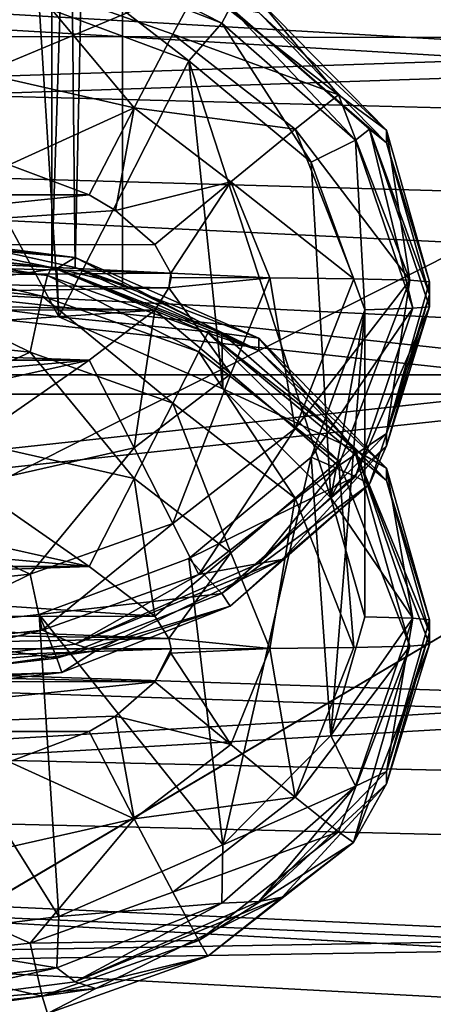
# Model space of a CAD drawing. Header units: metres. Extents: x 0 to 1004, y -708 to 0.
# Tile 68 of 125: x 258 to 271, y -166 to -136. Entities that reach past the tile are written whole.
import ezdxf

# ---------------------------------------------------------------- set-up
doc = ezdxf.new("R2010")
doc.units = ezdxf.units.M

msp = doc.modelspace()

# ---------------------------------------------------------------- linework, layer by layer
at = {"layer": 'top0123410'}
for points in [[(87.78653, -135.652328, 2127.388916), (74.453918, -111.251724, 2111.123535), (914.925781, -137.687225, 2128.745361)], [(74.453918, -111.251724, 2111.123535), (928.733643, -113.109207, 2112.361572), (914.925781, -137.687225, 2128.745361)], [(918.45813, -133.342072, 2129.335449), (85.591202, -133.342072, 2129.335449), (901.799438, -155.053757, 2143.80835)], [(85.591202, -133.342072, 2129.335449), (882.837769, -172.413788, 2155.380371), (901.799438, -155.053757, 2143.80835)], [(85.591202, -133.342072, 2129.335449), (102.249924, -155.053757, 2143.80835), (882.837769, -172.413788, 2155.380371)], [(104.082817, -156.892273, 2141.547363), (87.78653, -135.652328, 2127.388916), (879.812439, -175.058105, 2153.656738)], [(879.812439, -175.058105, 2153.656738), (87.78653, -135.652328, 2127.388916), (898.369934, -158.615219, 2142.695801)], [(87.78653, -135.652328, 2127.388916), (914.925781, -137.687225, 2128.745361), (898.369934, -158.615219, 2142.695801)], [(102.249924, -155.053757, 2143.80835), (820.797729, -194.344879, 2169.999756), (882.837769, -172.413788, 2155.380371)], [(102.249924, -155.053757, 2143.80835), (121.211578, -172.413788, 2155.380371), (820.797729, -194.344879, 2169.999756)], [(122.609673, -173.853394, 2152.853516), (104.082817, -156.892273, 2141.547363), (820.797729, -195.290787, 2167.143799)], [(820.797729, -195.290787, 2167.143799), (104.082817, -156.892273, 2141.547363), (879.812439, -175.058105, 2153.656738)]]:
    msp.add_3dface(points, dxfattribs=at)
at = {"layer": 'top0123412'}
for points in [[(259.13681, -74.453972, 1370.454224), (253.833511, -74.415634, 1372.650635), (257.224396, -142.65654, 1373.03125)], [(259.864807, -143.226456, 1370.809204), (259.13681, -74.453972, 1370.454224), (257.224396, -142.65654, 1373.03125)], [(261.333527, -74.546524, 1365.151733), (259.13681, -74.453972, 1370.454224), (259.864807, -143.226456, 1370.809204)], [(259.138092, -143.218079, 1361.047607), (253.833511, -142.667068, 1358.8396), (259.13681, -74.639084, 1359.849243)], [(253.833511, -142.667068, 1358.8396), (253.833511, -74.677422, 1357.652832), (259.13681, -74.639084, 1359.849243)], [(259.138092, -143.218079, 1361.047607), (259.13681, -74.639084, 1359.849243), (261.333527, -74.546524, 1365.151733)], [(261.333527, -143.748184, 1366.359619), (259.138092, -143.218079, 1361.047607), (261.333527, -74.546524, 1365.151733)], [(261.333527, -143.748184, 1366.359619), (261.333527, -74.546524, 1365.151733), (259.864807, -143.226456, 1370.809204)], [(264.403503, -135.658524, 1941.477539), (259.290771, -133.653824, 1941.442505), (259.448853, -133.111313, 1944.262085)], [(264.668091, -135.165466, 1944.297852), (264.403503, -135.658524, 1941.477539), (259.448853, -133.111313, 1944.262085)], [(263.378174, -136.82605, 1939.034546), (258.749573, -135.092896, 1939.004272), (259.290771, -133.653824, 1941.442505)], [(264.403503, -135.658524, 1941.477539), (263.378174, -136.82605, 1939.034546), (259.290771, -133.653824, 1941.442505)], [(258.468689, -134.422318, 1993.949341), (253.833511, -133.924835, 1993.940674), (253.833511, -136.496506, 1995.7229)], [(253.832748, -144.059509, 1393.660767), (253.832901, -134.54068, 1938.994629), (259.353088, -144.761124, 1393.672974)], [(253.832901, -134.54068, 1938.994629), (258.749573, -135.092896, 1939.004272), (259.353088, -144.761124, 1393.672974)], [(261.692749, -138.275192, 1995.753906), (258.468689, -134.422318, 1993.949341), (253.833511, -136.496506, 1995.7229)], [(262.891876, -135.996094, 1993.976807), (258.468689, -134.422318, 1993.949341), (261.692749, -138.275192, 1995.753906)], [(263.692291, -134.499985, 1991.3479), (258.468689, -134.422318, 1993.949341), (262.891876, -135.996094, 1993.976807)], [(268.013916, -137.874268, 1991.40686), (263.692291, -134.499985, 1991.3479), (262.891876, -135.996094, 1993.976807)], [(265.54953, -134.945114, 1988.300781), (263.692291, -134.499985, 1991.3479), (268.013916, -137.874268, 1991.40686)], [(259.353088, -144.761124, 1393.672974), (258.749573, -135.092896, 1939.004272), (263.378174, -136.82605, 1939.034546)], [(268.547058, -139.284683, 1941.540771), (264.403503, -135.658524, 1941.477539), (264.668091, -135.165466, 1944.297852)], [(268.975861, -138.946838, 1944.363892), (268.547058, -139.284683, 1941.540771), (264.668091, -135.165466, 1944.297852)], [(268.975861, -138.946838, 1944.363892), (264.668091, -135.165466, 1944.297852), (269.499969, -139.361633, 1966.374512)], [(264.668091, -135.165466, 1944.297852), (265.549072, -135.328751, 1966.304077), (269.499969, -139.361633, 1966.374512)], [(265.549072, -135.328751, 1966.304077), (265.54953, -134.945114, 1988.300781), (269.499969, -138.977524, 1988.371094)], [(269.499969, -138.977524, 1988.371094), (265.54953, -134.945114, 1988.300781), (268.013916, -137.874268, 1991.40686)], [(269.499969, -139.361633, 1966.374512), (265.549072, -135.328751, 1966.304077), (269.499969, -138.977524, 1988.371094)], [(267.171417, -139.964554, 1939.089355), (263.378174, -136.82605, 1939.034546), (264.403503, -135.658524, 1941.477539)], [(268.547058, -139.284683, 1941.540771), (267.171417, -139.964554, 1939.089355), (264.403503, -135.658524, 1941.477539)], [(266.679657, -138.941193, 1994.028198), (262.891876, -135.996094, 1993.976807), (261.692749, -138.275192, 1995.753906)], [(268.013916, -137.874268, 1991.40686), (262.891876, -135.996094, 1993.976807), (266.679657, -138.941193, 1994.028198)], [(253.833511, -136.496506, 1995.7229), (257.823792, -140.04335, 1996.390991), (261.692749, -138.275192, 1995.753906)], [(263.378174, -136.82605, 1939.034546), (264.440735, -146.988464, 1393.711914), (259.353088, -144.761124, 1393.672974)], [(267.171417, -139.964554, 1939.089355), (267.779144, -150.375717, 1393.770996), (263.378174, -136.82605, 1939.034546)], [(267.779144, -150.375717, 1393.770996), (264.440735, -146.988464, 1393.711914), (263.378174, -136.82605, 1939.034546)], [(270.227356, -143.625641, 1991.507446), (268.013916, -137.874268, 1991.40686), (266.679657, -138.941193, 1994.028198)], [(269.499969, -138.977524, 1988.371094), (268.013916, -137.874268, 1991.40686), (270.227356, -143.625641, 1991.507446)], [(257.823792, -140.04335, 1996.390991), (260.292236, -140.978745, 1996.407349), (261.692749, -138.275192, 1995.753906)], [(261.692749, -138.275192, 1995.753906), (260.292236, -140.978745, 1996.407349), (261.111847, -141.460876, 1996.415649)], [(261.692749, -138.275192, 1995.753906), (261.111847, -141.460876, 1996.415649), (264.680786, -140.577316, 1995.794189)], [(264.680786, -140.577316, 1995.794189), (266.679657, -138.941193, 1994.028198), (261.692749, -138.275192, 1995.753906)], [(268.490356, -143.580215, 1994.109253), (266.679657, -138.941193, 1994.028198), (264.680786, -140.577316, 1995.794189)], [(268.490356, -143.580215, 1994.109253), (270.227356, -143.625641, 1991.507446), (266.679657, -138.941193, 1994.028198)], [(270.316803, -144.496216, 1941.631836), (268.547058, -139.284683, 1941.540771), (268.975861, -138.946838, 1944.363892)], [(270.833527, -144.446854, 1944.459961), (270.316803, -144.496216, 1941.631836), (268.975861, -138.946838, 1944.363892)], [(270.833527, -144.446854, 1944.459961), (268.975861, -138.946838, 1944.363892), (270.833527, -144.062897, 1966.456543)], [(268.975861, -138.946838, 1944.363892), (269.499969, -139.361633, 1966.374512), (270.833527, -144.062897, 1966.456543)], [(269.499969, -139.361633, 1966.374512), (269.499969, -138.977524, 1988.371094), (270.833527, -143.67894, 1988.453247)], [(270.833527, -143.67894, 1988.453247), (269.499969, -138.977524, 1988.371094), (270.227356, -143.625641, 1991.507446)], [(268.833527, -144.5392, 1939.169189), (267.171417, -139.964554, 1939.089355), (268.547058, -139.284683, 1941.540771)], [(270.316803, -144.496216, 1941.631836), (268.833527, -144.5392, 1939.169189), (268.547058, -139.284683, 1941.540771)], [(270.833527, -144.062897, 1966.456543), (269.499969, -139.361633, 1966.374512), (270.833527, -143.67894, 1988.453247)], [(260.292236, -140.978745, 1996.407349), (257.823792, -140.04335, 1996.390991), (247.374786, -140.978745, 1996.407349)], [(267.779144, -150.375717, 1393.770996), (267.171417, -139.964554, 1939.089355), (268.833527, -144.5392, 1939.169189)], [(261.111847, -141.460876, 1996.415649), (262.335114, -142.522507, 1996.434204), (264.680786, -140.577316, 1995.794189)], [(264.680786, -140.577316, 1995.794189), (262.335114, -142.522507, 1996.434204), (262.821289, -143.409302, 1996.449707)], [(265.888214, -143.549911, 1995.845947), (264.680786, -140.577316, 1995.794189), (262.821289, -143.409302, 1996.449707)], [(265.888214, -143.549911, 1995.845947), (268.490356, -143.580215, 1994.109253), (264.680786, -140.577316, 1995.794189)], [(261.111847, -141.460876, 1996.415649), (260.292236, -140.978745, 1996.407349), (245.319977, -142.536896, 1996.434448)], [(245.319977, -142.536896, 1996.434448), (260.292236, -140.978745, 1996.407349), (247.374786, -140.978745, 1996.407349)], [(262.335114, -142.522507, 1996.434204), (261.111847, -141.460876, 1996.415649), (245.319977, -142.536896, 1996.434448)], [(253.833511, -142.152222, 1388.335205), (253.832916, -142.619492, 1391.172241), (259.290771, -143.258636, 1391.183472)], [(253.833511, -142.405273, 1373.837402), (253.833511, -142.152222, 1388.335205), (259.865326, -142.920441, 1388.348511)], [(259.865326, -142.920441, 1388.348511), (253.833511, -142.152222, 1388.335205), (259.290771, -143.258636, 1391.183472)], [(245.319977, -142.536896, 1996.434448), (245.045654, -142.921997, 1996.441162), (262.821289, -143.409302, 1996.449707)], [(262.335114, -142.522507, 1996.434204), (245.319977, -142.536896, 1996.434448), (262.821289, -143.409302, 1996.449707)], [(259.865326, -142.920441, 1388.348511), (257.224396, -142.65654, 1373.03125), (253.833511, -142.405273, 1373.837402)], [(259.290771, -143.258636, 1391.183472), (253.832916, -142.619492, 1391.172241), (253.832748, -144.059509, 1393.660767)], [(259.138092, -143.218079, 1361.047607), (259.003082, -143.479126, 1344.351563), (253.833511, -142.667068, 1358.8396)], [(259.003082, -143.479126, 1344.351563), (253.833511, -142.92012, 1344.341919), (253.833511, -142.667068, 1358.8396)], [(259.864807, -143.226456, 1370.809204), (257.224396, -142.65654, 1373.03125), (259.865326, -142.920441, 1388.348511)], [(262.821289, -143.409302, 1996.449707), (245.045654, -142.921997, 1996.441162), (244.833511, -143.539322, 1996.452026)], [(259.003082, -143.479126, 1344.351563), (258.842621, -144.117615, 1341.307861), (253.833511, -142.92012, 1344.341919)], [(258.842621, -144.117615, 1341.307861), (253.833511, -143.579407, 1341.298462), (253.833511, -142.92012, 1344.341919)], [(259.865326, -142.920441, 1388.348511), (259.290771, -143.258636, 1391.183472), (264.403503, -145.263336, 1391.218384)], [(265.54953, -145.41655, 1388.39209), (259.864807, -143.226456, 1370.809204), (259.865326, -142.920441, 1388.348511)], [(265.54953, -145.41655, 1388.39209), (259.865326, -142.920441, 1388.348511), (264.403503, -145.263336, 1391.218384)], [(262.821289, -143.409302, 1996.449707), (244.833511, -143.539322, 1996.452026), (262.766571, -143.860794, 1996.457642)], [(259.290771, -143.258636, 1391.183472), (253.832748, -144.059509, 1393.660767), (259.353088, -144.761124, 1393.672974)], [(263.973511, -145.256058, 1344.38269), (259.003082, -143.479126, 1344.351563), (259.138092, -143.218079, 1361.047607)], [(265.549072, -145.800201, 1366.395508), (263.973511, -145.256058, 1344.38269), (259.138092, -143.218079, 1361.047607)], [(259.138092, -143.218079, 1361.047607), (261.333527, -143.748184, 1366.359619), (265.549072, -145.800201, 1366.395508)], [(264.403503, -145.263336, 1391.218384), (259.290771, -143.258636, 1391.183472), (259.353088, -144.761124, 1393.672974)], [(261.333527, -143.748184, 1366.359619), (259.864807, -143.226456, 1370.809204), (265.549072, -145.800201, 1366.395508)], [(259.864807, -143.226456, 1370.809204), (265.54953, -145.41655, 1388.39209), (265.549072, -145.800201, 1366.395508)], [(262.833527, -143.539322, 1996.452026), (262.821289, -143.409302, 1996.449707), (262.766571, -143.860794, 1996.457642)], [(262.833527, -143.539322, 1996.452026), (265.888214, -143.549911, 1995.845947), (262.821289, -143.409302, 1996.449707)], [(262.766571, -143.860794, 1996.457642), (244.833511, -143.539322, 1996.452026), (245.045654, -144.156662, 1996.462769)], [(258.842621, -144.117615, 1341.307861), (258.468689, -145.859116, 1338.735474), (253.833511, -143.579407, 1341.298462)], [(258.468689, -145.859116, 1338.735474), (253.833511, -145.361633, 1338.726807), (253.833511, -143.579407, 1341.298462)], [(263.692291, -145.845947, 1341.338013), (258.842621, -144.117615, 1341.307861), (259.003082, -143.479126, 1344.351563)], [(263.973511, -145.256058, 1344.38269), (263.692291, -145.845947, 1341.338013), (259.003082, -143.479126, 1344.351563)], [(262.833527, -143.539322, 1996.452026), (262.766571, -143.860794, 1996.457642), (265.888214, -143.549911, 1995.845947)], [(262.766571, -143.860794, 1996.457642), (264.680786, -146.522491, 1995.897949), (265.888214, -143.549911, 1995.845947)], [(265.888214, -143.549911, 1995.845947), (264.680786, -146.522491, 1995.897949), (266.679657, -148.219254, 1994.190186)], [(266.679657, -148.219254, 1994.190186), (268.490356, -143.580215, 1994.109253), (265.888214, -143.549911, 1995.845947)], [(270.227356, -143.625641, 1991.507446), (268.490356, -143.580215, 1994.109253), (266.679657, -148.219254, 1994.190186)], [(268.013916, -149.376999, 1991.607666), (270.227356, -143.625641, 1991.507446), (266.679657, -148.219254, 1994.190186)], [(270.227356, -143.625641, 1991.507446), (268.013916, -149.376999, 1991.607666), (269.499969, -148.380371, 1988.535278)], [(270.833527, -143.67894, 1988.453247), (270.227356, -143.625641, 1991.507446), (269.499969, -148.380371, 1988.535278)], [(270.833527, -143.67894, 1988.453247), (269.499969, -148.380371, 1988.535278), (270.833527, -144.062897, 1966.456543)], [(262.766571, -143.860794, 1996.457642), (245.045654, -144.156662, 1996.462769), (262.335114, -144.556137, 1996.469727)], [(262.766571, -143.860794, 1996.457642), (262.335114, -144.556137, 1996.469727), (264.680786, -146.522491, 1995.897949)], [(269.499969, -148.380371, 1988.535278), (269.499725, -148.764328, 1966.538574), (270.833527, -144.062897, 1966.456543)], [(270.833527, -144.062897, 1966.456543), (269.499725, -148.764328, 1966.538574), (270.833527, -144.446854, 1944.459961)], [(245.045654, -144.156662, 1996.462769), (245.319977, -144.541763, 1996.469482), (262.335114, -144.556137, 1996.469727)], [(262.891876, -147.432892, 1338.762939), (258.468689, -145.859116, 1338.735474), (258.842621, -144.117615, 1341.307861)], [(263.692291, -145.845947, 1341.338013), (262.891876, -147.432892, 1338.762939), (258.842621, -144.117615, 1341.307861)], [(262.335114, -144.556137, 1996.469727), (245.319977, -144.541763, 1996.469482), (246.555176, -145.617767, 1996.488281)], [(262.335114, -144.556137, 1996.469727), (246.555176, -145.617767, 1996.488281), (260.292236, -146.099915, 1996.496704)], [(262.335114, -144.556137, 1996.469727), (260.292236, -146.099915, 1996.496704), (261.692749, -148.824615, 1995.93811)], [(262.335114, -144.556137, 1996.469727), (261.692749, -148.824615, 1995.93811), (264.680786, -146.522491, 1995.897949)], [(268.547058, -149.707748, 1941.722778), (267.171417, -149.113831, 1939.249023), (270.316803, -144.496216, 1941.631836)], [(267.171417, -149.113831, 1939.249023), (268.833527, -144.5392, 1939.169189), (270.316803, -144.496216, 1941.631836)], [(268.833527, -144.5392, 1939.169189), (267.171417, -149.113831, 1939.249023), (267.779205, -157.740265, 1393.899536)], [(268.833527, -154.058044, 1393.835327), (267.779144, -150.375717, 1393.770996), (268.833527, -144.5392, 1939.169189)], [(268.833527, -154.058044, 1393.835327), (268.833527, -144.5392, 1939.169189), (267.779205, -157.740265, 1393.899536)], [(270.316803, -144.496216, 1941.631836), (270.833527, -144.446854, 1944.459961), (268.547058, -149.707748, 1941.722778)], [(270.833527, -144.446854, 1944.459961), (268.975861, -149.946869, 1944.555908), (268.547058, -149.707748, 1941.722778)], [(269.499725, -148.764328, 1966.538574), (268.975861, -149.946869, 1944.555908), (270.833527, -144.446854, 1944.459961)], [(264.403503, -145.263336, 1391.218384), (259.353088, -144.761124, 1393.672974), (264.440735, -146.988464, 1393.711914)], [(268.013916, -149.22023, 1341.396851), (263.692291, -145.845947, 1341.338013), (263.973511, -145.256058, 1344.38269)], [(268.48056, -148.780334, 1344.444092), (268.013916, -149.22023, 1341.396851), (263.973511, -145.256058, 1344.38269)], [(268.48056, -148.780334, 1344.444092), (263.973511, -145.256058, 1344.38269), (269.499969, -149.833069, 1366.46582)], [(263.973511, -145.256058, 1344.38269), (265.549072, -145.800201, 1366.395508), (269.499969, -149.833069, 1366.46582)], [(265.54953, -145.41655, 1388.39209), (264.403503, -145.263336, 1391.218384), (268.547058, -148.889496, 1391.281738)], [(268.547058, -148.889496, 1391.281738), (264.403503, -145.263336, 1391.218384), (264.440735, -146.988464, 1393.711914)], [(258.468689, -145.859116, 1338.735474), (253.833511, -147.993942, 1337.0354), (253.833511, -145.361633, 1338.726807)], [(265.549072, -145.800201, 1366.395508), (265.54953, -145.41655, 1388.39209), (269.499969, -149.448975, 1388.462524)], [(269.499969, -149.448975, 1388.462524), (265.54953, -145.41655, 1388.39209), (268.547058, -148.889496, 1391.281738)], [(246.555176, -145.617767, 1996.488281), (247.374786, -146.099915, 1996.496704), (260.292236, -146.099915, 1996.496704)], [(261.692749, -149.772629, 1337.066406), (253.833511, -147.993942, 1337.0354), (258.468689, -145.859116, 1338.735474)], [(262.891876, -147.432892, 1338.762939), (261.692749, -149.772629, 1337.066406), (258.468689, -145.859116, 1338.735474)], [(266.679657, -150.377991, 1338.814331), (262.891876, -147.432892, 1338.762939), (263.692291, -145.845947, 1341.338013)], [(268.013916, -149.22023, 1341.396851), (266.679657, -150.377991, 1338.814331), (263.692291, -145.845947, 1341.338013)], [(269.499969, -149.833069, 1366.46582), (265.549072, -145.800201, 1366.395508), (269.499969, -149.448975, 1388.462524)], [(260.292236, -146.099915, 1996.496704), (247.374786, -146.099915, 1996.496704), (249.843231, -147.035309, 1996.513062)], [(249.843231, -147.035309, 1996.513062), (253.833511, -147.538712, 1996.521851), (260.292236, -146.099915, 1996.496704)], [(260.292236, -146.099915, 1996.496704), (253.833511, -150.603302, 1995.969116), (261.692749, -148.824615, 1995.93811)], [(260.292236, -146.099915, 1996.496704), (253.833511, -147.538712, 1996.521851), (253.833511, -150.603302, 1995.969116)], [(264.680786, -146.522491, 1995.897949), (261.692749, -148.824615, 1995.93811), (262.891876, -151.164352, 1994.241577)], [(264.680786, -146.522491, 1995.897949), (262.891876, -151.164352, 1994.241577), (266.679657, -148.219254, 1994.190186)], [(268.547058, -148.889496, 1391.281738), (264.440735, -146.988464, 1393.711914), (267.779144, -150.375717, 1393.770996)], [(264.680786, -152.074753, 1337.106567), (261.692749, -149.772629, 1337.066406), (262.891876, -147.432892, 1338.762939)], [(266.679657, -150.377991, 1338.814331), (264.680786, -152.074753, 1337.106567), (262.891876, -147.432892, 1338.762939)], [(260.292236, -152.49733, 1336.507813), (253.833511, -147.993942, 1337.0354), (261.692749, -149.772629, 1337.066406)], [(260.292236, -152.49733, 1336.507813), (253.833511, -151.058517, 1336.482666), (253.833511, -147.993942, 1337.0354)], [(266.679657, -148.219254, 1994.190186), (262.891876, -151.164352, 1994.241577), (263.692291, -152.751297, 1991.666504)], [(263.692291, -152.751297, 1991.666504), (268.013916, -149.376999, 1991.607666), (266.679657, -148.219254, 1994.190186)], [(269.499969, -148.380371, 1988.535278), (265.54953, -152.412781, 1988.605713), (269.499725, -148.764328, 1966.538574)], [(269.499969, -148.380371, 1988.535278), (268.013916, -149.376999, 1991.607666), (265.54953, -152.412781, 1988.605713)], [(261.692749, -148.824615, 1995.93811), (253.833511, -150.603302, 1995.969116), (258.468689, -152.738113, 1994.269043)], [(261.692749, -148.824615, 1995.93811), (258.468689, -152.738113, 1994.269043), (262.891876, -151.164352, 1994.241577)], [(265.54953, -152.412781, 1988.605713), (266.274414, -152.283112, 1966.600098), (269.499725, -148.764328, 1966.538574)], [(269.499725, -148.764328, 1966.538574), (266.274414, -152.283112, 1966.600098), (268.975861, -149.946869, 1944.555908)], [(270.316803, -154.101028, 1391.372681), (268.547058, -148.889496, 1391.281738), (267.779144, -150.375717, 1393.770996)], [(270.227356, -154.971603, 1341.49707), (268.013916, -149.22023, 1341.396851), (268.48056, -148.780334, 1344.444092)], [(270.833527, -154.918289, 1344.55127), (270.227356, -154.971603, 1341.49707), (268.48056, -148.780334, 1344.444092)], [(270.833527, -154.918289, 1344.55127), (268.48056, -148.780334, 1344.444092), (270.833527, -154.534348, 1366.547974)], [(268.48056, -148.780334, 1344.444092), (269.499969, -149.833069, 1366.46582), (270.833527, -154.534348, 1366.547974)], [(269.499969, -149.448975, 1388.462524), (268.547058, -148.889496, 1391.281738), (270.316803, -154.101028, 1391.372681)], [(263.378174, -152.25238, 1939.303833), (267.171417, -149.113831, 1939.249023), (268.547058, -149.707748, 1941.722778)], [(267.171417, -149.113831, 1939.249023), (263.378174, -152.25238, 1939.303833), (264.440704, -161.12767, 1393.95874)], [(267.779205, -157.740265, 1393.899536), (267.171417, -149.113831, 1939.249023), (264.440704, -161.12767, 1393.95874)], [(268.490356, -155.017014, 1338.895264), (266.679657, -150.377991, 1338.814331), (268.013916, -149.22023, 1341.396851)], [(270.227356, -154.971603, 1341.49707), (268.490356, -155.017014, 1338.895264), (268.013916, -149.22023, 1341.396851)], [(268.013916, -149.376999, 1991.607666), (263.692291, -152.751297, 1991.666504), (265.54953, -152.412781, 1988.605713)], [(269.499969, -149.833069, 1366.46582), (269.499969, -149.448975, 1388.462524), (270.833527, -154.150391, 1388.544556)], [(270.833527, -154.150391, 1388.544556), (269.499969, -149.448975, 1388.462524), (270.316803, -154.101028, 1391.372681)], [(262.335114, -154.041107, 1336.53479), (260.292236, -152.49733, 1336.507813), (261.692749, -149.772629, 1337.066406)], [(262.335114, -154.041107, 1336.53479), (261.692749, -149.772629, 1337.066406), (264.680786, -152.074753, 1337.106567)], [(264.403503, -153.333908, 1941.786011), (263.378174, -152.25238, 1939.303833), (268.547058, -149.707748, 1941.722778)], [(268.547058, -149.707748, 1941.722778), (268.975861, -149.946869, 1944.555908), (264.403503, -153.333908, 1941.786011)], [(270.833527, -154.534348, 1366.547974), (269.499969, -149.833069, 1366.46582), (270.833527, -154.150391, 1388.544556)], [(268.975861, -149.946869, 1944.555908), (264.668091, -153.728241, 1944.621948), (264.403503, -153.333908, 1941.786011)], [(266.274414, -152.283112, 1966.600098), (264.668091, -153.728241, 1944.621948), (268.975861, -149.946869, 1944.555908)], [(265.888214, -155.047333, 1337.158569), (264.680786, -152.074753, 1337.106567), (266.679657, -150.377991, 1338.814331)], [(268.490356, -155.017014, 1338.895264), (265.888214, -155.047333, 1337.158569), (266.679657, -150.377991, 1338.814331)], [(267.779144, -150.375717, 1393.770996), (268.833527, -154.058044, 1393.835327), (270.316803, -154.101028, 1391.372681)], [(253.833511, -150.603302, 1995.969116), (253.833511, -153.235596, 1994.27771), (258.468689, -152.738113, 1994.269043)], [(249.843231, -151.561935, 1336.491455), (253.833511, -151.058517, 1336.482666), (260.292236, -152.49733, 1336.507813)], [(262.891876, -151.164352, 1994.241577), (258.468689, -152.738113, 1994.269043), (258.842621, -154.47963, 1991.696655)], [(262.891876, -151.164352, 1994.241577), (258.842621, -154.47963, 1991.696655), (263.692291, -152.751297, 1991.666504)], [(260.292236, -152.49733, 1336.507813), (247.374786, -152.49733, 1336.507813), (249.843231, -151.561935, 1336.491455)], [(258.749542, -153.985458, 1939.334106), (263.378174, -152.25238, 1939.303833), (264.403503, -153.333908, 1941.786011)], [(264.440704, -161.12767, 1393.95874), (263.378174, -152.25238, 1939.303833), (258.749542, -153.985458, 1939.334106)], [(265.54953, -152.412781, 1988.605713), (259.865326, -154.908905, 1988.64917), (266.274414, -152.283112, 1966.600098)], [(259.865326, -154.908905, 1988.64917), (260.501801, -155.114548, 1966.649414), (266.274414, -152.283112, 1966.600098)], [(266.274414, -152.283112, 1966.600098), (260.501801, -155.114548, 1966.649414), (264.668091, -153.728241, 1944.621948)], [(262.766571, -154.73645, 1336.546875), (262.335114, -154.041107, 1336.53479), (264.680786, -152.074753, 1337.106567)], [(262.766571, -154.73645, 1336.546875), (264.680786, -152.074753, 1337.106567), (265.888214, -155.047333, 1337.158569)], [(262.335114, -154.041107, 1336.53479), (246.555176, -152.979477, 1336.516235), (260.292236, -152.49733, 1336.507813)], [(246.555176, -152.979477, 1336.516235), (247.374786, -152.49733, 1336.507813), (260.292236, -152.49733, 1336.507813)], [(265.54953, -152.412781, 1988.605713), (263.692291, -152.751297, 1991.666504), (259.865326, -154.908905, 1988.64917)], [(258.468689, -152.738113, 1994.269043), (253.833511, -155.017838, 1991.706055), (258.842621, -154.47963, 1991.696655)], [(258.468689, -152.738113, 1994.269043), (253.833511, -153.235596, 1994.27771), (253.833511, -155.017838, 1991.706055)], [(263.692291, -152.751297, 1991.666504), (258.842621, -154.47963, 1991.696655), (259.865326, -154.908905, 1988.64917)], [(245.319977, -154.055481, 1336.535034), (246.555176, -152.979477, 1336.516235), (262.335114, -154.041107, 1336.53479)], [(259.290771, -155.338608, 1941.821045), (258.749542, -153.985458, 1939.334106), (264.403503, -153.333908, 1941.786011)], [(264.403503, -153.333908, 1941.786011), (264.668091, -153.728241, 1944.621948), (259.290771, -155.338608, 1941.821045)], [(264.668091, -153.728241, 1944.621948), (259.448853, -155.782379, 1944.657715), (259.290771, -155.338608, 1941.821045)], [(260.501801, -155.114548, 1966.649414), (259.448853, -155.782379, 1944.657715), (264.668091, -153.728241, 1944.621948)], [(262.766571, -154.73645, 1336.546875), (245.045654, -154.440582, 1336.541748), (245.319977, -154.055481, 1336.535034)], [(262.766571, -154.73645, 1336.546875), (245.319977, -154.055481, 1336.535034), (262.335114, -154.041107, 1336.53479)], [(253.833008, -154.537766, 1939.34375), (258.749542, -153.985458, 1939.334106), (259.290771, -155.338608, 1941.821045)], [(258.749542, -153.985458, 1939.334106), (253.833008, -154.537766, 1939.34375), (259.35321, -163.354965, 1393.997559)], [(264.440704, -161.12767, 1393.95874), (258.749542, -153.985458, 1939.334106), (259.35321, -163.354965, 1393.997559)], [(268.833527, -154.058044, 1393.835327), (267.779205, -157.740265, 1393.899536), (270.316803, -154.101028, 1391.372681)], [(267.779205, -157.740265, 1393.899536), (268.547058, -159.312546, 1391.463623), (270.316803, -154.101028, 1391.372681)], [(270.316803, -154.101028, 1391.372681), (268.547058, -159.312546, 1391.463623), (269.499969, -158.851807, 1388.626709)], [(270.833527, -154.150391, 1388.544556), (270.316803, -154.101028, 1391.372681), (269.499969, -158.851807, 1388.626709)], [(270.833527, -154.150391, 1388.544556), (269.499969, -158.851807, 1388.626709), (270.833527, -154.534348, 1366.547974)], [(244.833511, -155.057907, 1336.55249), (245.045654, -154.440582, 1336.541748), (262.766571, -154.73645, 1336.546875)], [(262.833527, -155.057907, 1336.55249), (244.833511, -155.057907, 1336.55249), (262.766571, -154.73645, 1336.546875)], [(259.35321, -163.354965, 1393.997559), (253.833008, -154.537766, 1939.34375), (253.832748, -164.05661, 1394.009766)], [(253.832916, -155.977737, 1941.832275), (253.833008, -154.537766, 1939.34375), (259.290771, -155.338608, 1941.821045)], [(259.865326, -154.908905, 1988.64917), (258.842621, -154.47963, 1991.696655), (253.833511, -155.677124, 1988.662598)], [(258.842621, -154.47963, 1991.696655), (253.833511, -155.017838, 1991.706055), (253.833511, -155.677124, 1988.662598)], [(262.833527, -155.057907, 1336.55249), (262.766571, -154.73645, 1336.546875), (265.888214, -155.047333, 1337.158569)], [(269.499969, -158.851807, 1388.626709), (269.499725, -159.235764, 1366.630005), (270.833527, -154.534348, 1366.547974)], [(270.833527, -154.534348, 1366.547974), (269.499725, -159.235764, 1366.630005), (270.833527, -154.918289, 1344.55127)], [(262.833527, -155.057907, 1336.55249), (245.045654, -155.675247, 1336.563232), (244.833511, -155.057907, 1336.55249)], [(262.335114, -156.074722, 1336.570313), (245.045654, -155.675247, 1336.563232), (262.833527, -155.057907, 1336.55249)], [(259.865326, -154.908905, 1988.64917), (253.833511, -155.677124, 1988.662598), (260.501801, -155.114548, 1966.649414)], [(262.821289, -155.187927, 1336.55481), (262.335114, -156.074722, 1336.570313), (262.833527, -155.057907, 1336.55249)], [(262.833527, -155.057907, 1336.55249), (265.888214, -155.047333, 1337.158569), (262.821289, -155.187927, 1336.55481)], [(265.888214, -155.047333, 1337.158569), (264.680786, -158.019913, 1337.210327), (262.821289, -155.187927, 1336.55481)], [(264.680786, -158.019913, 1337.210327), (265.888214, -155.047333, 1337.158569), (266.679657, -159.656052, 1338.976196)], [(265.888214, -155.047333, 1337.158569), (268.490356, -155.017014, 1338.895264), (266.679657, -159.656052, 1338.976196)], [(270.227356, -154.971603, 1341.49707), (268.013916, -160.722977, 1341.597656), (266.679657, -159.656052, 1338.976196)], [(266.679657, -159.656052, 1338.976196), (268.490356, -155.017014, 1338.895264), (270.227356, -154.971603, 1341.49707)], [(268.48056, -161.056259, 1344.658447), (268.013916, -160.722977, 1341.597656), (270.227356, -154.971603, 1341.49707)], [(270.833527, -154.918289, 1344.55127), (268.48056, -161.056259, 1344.658447), (270.227356, -154.971603, 1341.49707)], [(269.499725, -159.235764, 1366.630005), (268.48056, -161.056259, 1344.658447), (270.833527, -154.918289, 1344.55127)], [(259.290771, -155.338608, 1941.821045), (259.448853, -155.782379, 1944.657715), (253.832916, -155.977737, 1941.832275)], [(253.833511, -155.677124, 1988.662598), (253.833511, -156.061066, 1966.666016), (260.501801, -155.114548, 1966.649414)], [(260.501801, -155.114548, 1966.649414), (253.833511, -156.061066, 1966.666016), (259.448853, -155.782379, 1944.657715)], [(264.680786, -158.019913, 1337.210327), (262.335114, -156.074722, 1336.570313), (262.821289, -155.187927, 1336.55481)], [(262.335114, -156.074722, 1336.570313), (245.319977, -156.060349, 1336.569946), (245.045654, -155.675247, 1336.563232)], [(259.448853, -155.782379, 1944.657715), (253.832932, -156.445023, 1944.669312), (253.832916, -155.977737, 1941.832275)], [(253.833511, -156.061066, 1966.666016), (253.832932, -156.445023, 1944.669312), (259.448853, -155.782379, 1944.657715)], [(247.374786, -157.6185, 1336.597168), (245.319977, -156.060349, 1336.569946), (262.335114, -156.074722, 1336.570313)], [(261.111847, -157.136353, 1336.588745), (247.374786, -157.6185, 1336.597168), (262.335114, -156.074722, 1336.570313)], [(261.111847, -157.136353, 1336.588745), (262.335114, -156.074722, 1336.570313), (264.680786, -158.019913, 1337.210327)], [(261.111847, -157.136353, 1336.588745), (260.292236, -157.6185, 1336.597168), (247.374786, -157.6185, 1336.597168)], [(261.692749, -160.322052, 1337.250488), (260.292236, -157.6185, 1336.597168), (261.111847, -157.136353, 1336.588745)], [(261.692749, -160.322052, 1337.250488), (261.111847, -157.136353, 1336.588745), (264.680786, -158.019913, 1337.210327)], [(260.292236, -157.6185, 1336.597168), (257.823792, -158.553894, 1336.613525), (247.374786, -157.6185, 1336.597168)], [(257.823792, -158.553894, 1336.613525), (260.292236, -157.6185, 1336.597168), (261.692749, -160.322052, 1337.250488)], [(267.779205, -157.740265, 1393.899536), (264.440704, -161.12767, 1393.95874), (268.547058, -159.312546, 1391.463623)], [(261.692749, -160.322052, 1337.250488), (264.680786, -158.019913, 1337.210327), (266.679657, -159.656052, 1338.976196)], [(253.833511, -162.100739, 1337.281616), (257.823792, -158.553894, 1336.613525), (261.692749, -160.322052, 1337.250488)], [(269.499969, -158.851807, 1388.626709), (265.54953, -162.884232, 1388.697021), (269.499725, -159.235764, 1366.630005)], [(269.499969, -158.851807, 1388.626709), (268.547058, -159.312546, 1391.463623), (265.54953, -162.884232, 1388.697021)], [(268.547058, -159.312546, 1391.463623), (264.403503, -162.938721, 1391.526978), (265.54953, -162.884232, 1388.697021)], [(264.440704, -161.12767, 1393.95874), (264.403503, -162.938721, 1391.526978), (268.547058, -159.312546, 1391.463623)], [(265.54953, -162.884232, 1388.697021), (266.274414, -162.754562, 1366.691406), (269.499725, -159.235764, 1366.630005)], [(269.499725, -159.235764, 1366.630005), (266.274414, -162.754562, 1366.691406), (268.48056, -161.056259, 1344.658447)], [(266.679657, -159.656052, 1338.976196), (262.891876, -162.601151, 1339.02771), (261.692749, -160.322052, 1337.250488)], [(268.013916, -160.722977, 1341.597656), (262.891876, -162.601151, 1339.02771), (266.679657, -159.656052, 1338.976196)], [(261.692749, -160.322052, 1337.250488), (258.468689, -164.174927, 1339.055176), (253.833511, -162.100739, 1337.281616)], [(262.891876, -162.601151, 1339.02771), (258.468689, -164.174927, 1339.055176), (261.692749, -160.322052, 1337.250488)], [(268.013916, -160.722977, 1341.597656), (263.692291, -164.09726, 1341.656616), (262.891876, -162.601151, 1339.02771)], [(268.013916, -160.722977, 1341.597656), (268.48056, -161.056259, 1344.658447), (263.692291, -164.09726, 1341.656616)], [(264.440704, -161.12767, 1393.95874), (259.35321, -163.354965, 1393.997559), (264.403503, -162.938721, 1391.526978)], [(268.48056, -161.056259, 1344.658447), (263.973511, -164.580521, 1344.719971), (263.692291, -164.09726, 1341.656616)], [(266.274414, -162.754562, 1366.691406), (263.973511, -164.580521, 1344.719971), (268.48056, -161.056259, 1344.658447)], [(258.468689, -164.174927, 1339.055176), (253.833511, -164.672409, 1339.063843), (253.833511, -162.100739, 1337.281616)], [(263.692291, -164.09726, 1341.656616), (258.468689, -164.174927, 1339.055176), (262.891876, -162.601151, 1339.02771)], [(264.403503, -162.938721, 1391.526978), (259.290771, -164.943405, 1391.56189), (259.865326, -165.380341, 1388.740601)], [(259.35321, -163.354965, 1393.997559), (259.290771, -164.943405, 1391.56189), (264.403503, -162.938721, 1391.526978)], [(265.54953, -162.884232, 1388.697021), (259.865326, -165.380341, 1388.740601), (266.274414, -162.754562, 1366.691406)], [(259.865326, -165.380341, 1388.740601), (260.501801, -165.585983, 1366.740845), (266.274414, -162.754562, 1366.691406)], [(265.54953, -162.884232, 1388.697021), (264.403503, -162.938721, 1391.526978), (259.865326, -165.380341, 1388.740601)], [(266.274414, -162.754562, 1366.691406), (260.501801, -165.585983, 1366.740845), (263.973511, -164.580521, 1344.719971)], [(259.35321, -163.354965, 1393.997559), (253.832748, -164.05661, 1394.009766), (259.290771, -164.943405, 1391.56189)], [(253.832748, -164.05661, 1394.009766), (253.832916, -165.58255, 1391.57312), (259.290771, -164.943405, 1391.56189)], [(258.842621, -165.825592, 1341.686768), (253.833511, -164.672409, 1339.063843), (258.468689, -164.174927, 1339.055176)], [(263.692291, -164.09726, 1341.656616), (258.842621, -165.825592, 1341.686768), (258.468689, -164.174927, 1339.055176)], [(263.692291, -164.09726, 1341.656616), (263.973511, -164.580521, 1344.719971), (258.842621, -165.825592, 1341.686768)], [(253.833511, -166.3638, 1341.696167), (253.833511, -164.672409, 1339.063843), (258.842621, -165.825592, 1341.686768)], [(263.973511, -164.580521, 1344.719971), (259.003082, -166.357468, 1344.750977), (258.842621, -165.825592, 1341.686768)], [(260.501801, -165.585983, 1366.740845), (259.003082, -166.357468, 1344.750977), (263.973511, -164.580521, 1344.719971)], [(259.290771, -164.943405, 1391.56189), (253.832916, -165.58255, 1391.57312), (253.833511, -166.14856, 1388.754028)], [(259.865326, -165.380341, 1388.740601), (259.290771, -164.943405, 1391.56189), (253.833511, -166.14856, 1388.754028)], [(259.865326, -165.380341, 1388.740601), (253.833511, -166.14856, 1388.754028), (260.501801, -165.585983, 1366.740845)], [(253.833511, -166.14856, 1388.754028), (253.833511, -166.532516, 1366.757324), (260.501801, -165.585983, 1366.740845)], [(260.501801, -165.585983, 1366.740845), (253.833511, -166.532516, 1366.757324), (259.003082, -166.357468, 1344.750977)], [(258.842621, -165.825592, 1341.686768), (259.003082, -166.357468, 1344.750977), (253.833511, -166.3638, 1341.696167)]]:
    msp.add_3dface(points, dxfattribs=at)
at = {"layer": 'top0123423'}
for points in [[(208.330994, -132.501816, 1820.408325), (278.833527, -136.59552, 1823.648804), (278.833527, -129.386108, 1816.218872)], [(278.833527, -129.687378, 1796.221191), (278.833527, -137.117325, 1789.011719), (208.330994, -132.927811, 1792.127441)], [(208.330994, -132.501816, 1820.408325), (208.330994, -138.924194, 1824.841064), (278.833527, -136.59552, 1823.648804)], [(208.330994, -132.927811, 1792.127441), (278.833527, -137.117325, 1789.011719), (208.330994, -139.480835, 1787.890137)], [(208.330994, -138.924194, 1824.841064), (278.833527, -146.554016, 1826.478638), (278.833527, -136.59552, 1823.648804)], [(278.833527, -137.117325, 1789.011719), (278.833527, -147.156555, 1786.483154), (208.330994, -139.480835, 1787.890137)], [(208.330994, -138.924194, 1824.841064), (208.330994, -146.554031, 1826.478638), (278.833527, -146.554016, 1826.478638)], [(208.330994, -139.480835, 1787.890137), (278.833527, -147.156555, 1786.483154), (208.330994, -147.156555, 1786.483276)], [(208.330994, -146.554031, 1826.478638), (208.330994, -154.229721, 1825.071655), (278.833527, -146.554016, 1826.478638)], [(278.833527, -146.554016, 1826.478638), (208.330994, -154.229721, 1825.071655), (278.833527, -156.593246, 1823.950073)], [(278.833527, -147.156555, 1786.483154), (208.330994, -154.786392, 1788.120728), (208.330994, -147.156555, 1786.483276)], [(278.833527, -147.156555, 1786.483154), (278.833527, -157.115051, 1789.312988), (208.330994, -154.786392, 1788.120728)], [(208.330994, -154.229721, 1825.071655), (208.330994, -160.782745, 1820.834473), (278.833527, -156.593246, 1823.950073)], [(278.833527, -157.115051, 1789.312988), (208.330994, -161.208817, 1792.553467), (208.330994, -154.786392, 1788.120728)], [(278.833527, -156.593246, 1823.950073), (208.330994, -160.782745, 1820.834473), (278.833527, -164.023193, 1816.740723)], [(278.833527, -157.115051, 1789.312988), (278.833527, -164.324463, 1796.74292), (208.330994, -161.208817, 1792.553467)], [(208.330994, -160.782745, 1820.834473), (208.330994, -165.215439, 1814.411987), (278.833527, -164.023193, 1816.740723)], [(278.833527, -164.324463, 1796.74292), (208.330994, -165.44603, 1799.106445), (208.330994, -161.208817, 1792.553467)], [(278.833527, -164.023193, 1816.740723), (208.330994, -165.215439, 1814.411987), (278.833527, -166.853012, 1806.782227)], [(278.833527, -164.324463, 1796.74292), (278.833527, -166.853012, 1806.782227), (208.330994, -165.44603, 1799.106445)], [(208.330994, -165.215439, 1814.411987), (208.330994, -166.853012, 1806.782227), (278.833527, -166.853012, 1806.782227)], [(278.833527, -166.853012, 1806.782227), (208.330994, -166.853012, 1806.782227), (208.330994, -165.44603, 1799.106445)]]:
    msp.add_3dface(points, dxfattribs=at)
at = {"layer": 'top0123459'}
for points in [[(994.049377, -10, 90), (217.024673, -653.266907, 90), (10, -10, 90)], [(787.024658, -653.266907, 90), (217.024673, -653.266907, 90), (994.049377, -10, 90)], [(214.452957, -67.146965, 117.166069), (67.721138, -157.298203, 115.592468), (262.337708, -69.780937, 117.120087)], [(67.721138, -157.298203, 115.592468), (64.753654, -187.940216, 115.05761), (262.337708, -69.780937, 117.120087)], [(262.337708, -69.780937, 117.120087), (64.753654, -187.940216, 115.05761), (310.246368, -71.936363, 117.082466)], [(64.753654, -187.940216, 115.05761), (358.174194, -73.613029, 117.0532), (310.246368, -71.936363, 117.082466)], [(64.753654, -187.940216, 115.05761), (62.34153, -218.630936, 114.521904), (358.174194, -73.613029, 117.0532)], [(62.34153, -218.630936, 114.521904), (406.116364, -74.810768, 117.032295), (358.174194, -73.613029, 117.0532)], [(60.485558, -249.360291, 113.985519), (59.186348, -280.118225, 113.448639), (406.116364, -74.810768, 117.032295)], [(406.116364, -74.810768, 117.032295), (59.186348, -280.118225, 113.448639), (489.911316, -508.234344, 109.46685)], [(62.34153, -218.630936, 114.521904), (60.485558, -249.360291, 113.985519), (406.116364, -74.810768, 117.032295)]]:
    msp.add_3dface(points, dxfattribs=at)

doc.saveas('drawing.dxf')
